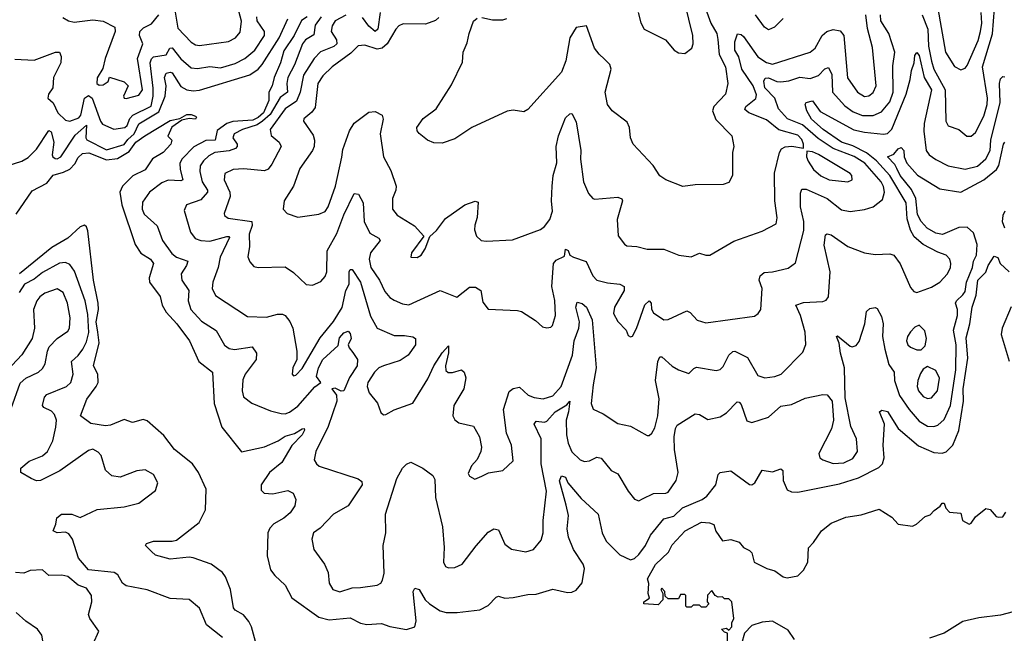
# Model space of a CAD drawing. Extents: x 1843161 to 1959474, y 907081 to 1016326.
# Tile 93 of 256: x 1870565 to 1875273, y 950185 to 953121. Entities that reach past the tile are written whole.
import ezdxf

# ---------------------------------------------------------------- set-up
doc = ezdxf.new("R2010")
doc.units = 0

msp = doc.modelspace()

# ---------------------------------------------------------------- linework, layer by layer
at = {"layer": '0CON20XD'}
for points in [[(1873521.4, 953155), (1873535, 953106.7), (1873551.2, 953075), (1873653.3, 953025), (1873693.8, 952975), (1873715, 952962), (1873745, 952960), (1873779.2, 952985), (1873785.7, 953005), (1873784.3, 953045), (1873727.5, 953275)], [(1871305, 953175.7), (1871321, 953081), (1871385, 953013.8), (1871405, 953000.4), (1871425, 952997.3), (1871564, 953016), (1871597.1, 953035), (1871619.3, 953060.7)], [(1871619.3, 953060.7), (1871625.8, 953114.2), (1871606.4, 953186.4)], [(1873844.4, 953175), (1873868.9, 953105), (1873898.1, 953055), (1873902.9, 953027.1), (1873910.2, 952955), (1873939.7, 952895), (1873951.2, 952815), (1873940.5, 952765), (1873884.6, 952705), (1873877.8, 952685), (1873893.9, 952643.9), (1873970.6, 952565), (1873978.9, 952515), (1873973.1, 952485), (1873973.8, 952375), (1873955, 952342.5), (1873928.3, 952331.7), (1873795, 952331.4), (1873735, 952322.9), (1873655, 952354.2), (1873625, 952374.2), (1873593.4, 952423.4), (1873498, 952525), (1873485.8, 952555), (1873480, 952605), (1873470.3, 952630.3), (1873398, 952685), (1873375.8, 952715), (1873364.4, 952775), (1873393.1, 952885), (1873387.4, 952907.4), (1873361.8, 952931.8), (1873335, 952955.5), (1873314, 952985), (1873275, 953092), (1873226.4, 953083.6), (1873195, 953034.2), (1873175.7, 952925), (1873155, 952870), (1872995, 952691.2), (1872975, 952680), (1872925, 952688.8), (1872895.9, 952684.1), (1872727.5, 952605), (1872645, 952551.2), (1872585, 952530), (1872545, 952532.5), (1872515, 952544.2), (1872475, 952575.8), (1872465, 952590), (1872464.5, 952605), (1872495, 952648.6), (1872556.2, 952695), (1872630.3, 952809.7), (1872682.3, 952917.7), (1872686.2, 952965), (1872705, 953010), (1872714.2, 953055), (1872735.5, 953114.5), (1872751.9, 953128.1)], [(1874880.2, 953145), (1874906.5, 953075), (1874910, 952995), (1874925, 952923.1), (1874936.4, 952885), (1874990, 952785), (1874993.2, 952635), (1875005, 952613.3), (1875055.2, 952595.2), (1875093.3, 952563.3), (1875115, 952564.5), (1875135, 952580.5), (1875175, 952660), (1875190.4, 952715), (1875193.1, 952745), (1875168.3, 952895), (1875216.1, 953053.9), (1875225.8, 953174.2)], [(1874954.3, 953175), (1874991.2, 952965), (1875035, 952896.5), (1875065, 952881.9), (1875085, 952889.2), (1875095, 952902), (1875147.7, 953022.3), (1875158.9, 953065), (1875165.2, 953105), (1875162.8, 953155)], [(1870505, 952422.5), (1870575, 952444.6), (1870605, 952462.1), (1870645, 952501.5), (1870705, 952591.2), (1870715.1, 952585.1), (1870728.2, 952535), (1870720.7, 952475), (1870723.7, 952465), (1870735, 952457.6), (1870745, 952456), (1870762.7, 952465), (1870830.9, 952569.1), (1870885, 952616.3), (1870882, 952555), (1870886.6, 952546.6), (1870981, 952499), (1871065, 952523.6), (1871081.6, 952548.4), (1871113.3, 952575), (1871135, 952623), (1871230.2, 952679.8), (1871260.9, 952755), (1871265.2, 952805), (1871258.3, 952845), (1871265, 952865.3), (1871285, 952870.8), (1871295, 952866.3), (1871335, 952802.2), (1871365, 952784.7), (1871395, 952781.2), (1871425, 952783.3), (1871665, 952857.7), (1871705, 952884.8), (1871725, 952906.4), (1871805.5, 953034.5), (1871848, 953125)], [(1870542.2, 952932.2), (1870635, 952928.1), (1870735.7, 952965.7), (1870755.6, 952965.6), (1870762.9, 952945), (1870762.5, 952915), (1870726.7, 952845), (1870723.1, 952795), (1870702.9, 952765), (1870699.2, 952745), (1870725, 952722.9), (1870748, 952675), (1870785, 952639.6), (1870805, 952636), (1870848.8, 952651.2), (1870856.9, 952665), (1870874.6, 952745.4), (1870895, 952758.8), (1870911.9, 952745), (1870951.1, 952635), (1870961.2, 952621.2), (1871015, 952597.8), (1871068.1, 952605), (1871079.8, 952615), (1871091.8, 952648.2), (1871105.4, 952664.6), (1871193.2, 952706.8), (1871203.4, 952755), (1871203.4, 952793.4), (1871188.9, 952915), (1871195, 952934.6), (1871205, 952942.9), (1871265, 952953.4), (1871283.8, 952985), (1871295, 952987.2), (1871335, 952933.1), (1871385, 952890), (1871415, 952888), (1871475, 952897), (1871525, 952890.5), (1871595, 952911.1), (1871641.2, 952935), (1871689.4, 952975), (1871735.2, 953045), (1871736.2, 953065), (1871701, 953115), (1871699.6, 953135)], [(1870771.3, 953131.3), (1870798, 953115), (1870825, 953108.8), (1870915, 953120.8), (1870964, 953114), (1871020, 953085), (1871021.4, 953065), (1870973.2, 952935), (1870963.1, 952886.9), (1870935, 952843.3), (1870933.6, 952816.4), (1870945, 952807.3), (1870965, 952809.5), (1870987.5, 952825), (1870995, 952846.2), (1871065, 952823.1), (1871084.5, 952805), (1871061.5, 952755), (1871064, 952745), (1871073.6, 952743.6), (1871135, 952760.6), (1871152.3, 952785), (1871128.8, 952935), (1871154.5, 953005), (1871138.1, 953045), (1871140, 953065), (1871157.1, 953082.9), (1871195, 953101.4), (1871230, 953145)], [(1871940, 953135), (1871913.2, 953116.8), (1871876.8, 953045), (1871827.9, 952972.1), (1871812.1, 952915), (1871781.1, 952845), (1871772.8, 952805), (1871756.2, 952775), (1871755.9, 952735), (1871730.8, 952675), (1871705, 952652.7), (1871679.2, 952640.8), (1871585, 952633.5), (1871556.1, 952625), (1871508.9, 952591.1), (1871500.5, 952545), (1871455, 952542.5), (1871397.7, 952512.3), (1871341.8, 952455), (1871331.2, 952435), (1871331.7, 952405), (1871345, 952354.3), (1871335, 952350), (1871275, 952352.4), (1871245, 952341.2), (1871186.2, 952295), (1871152.6, 952247.4), (1871150.3, 952215), (1871160.5, 952190.5), (1871221.9, 952135), (1871248.8, 952065), (1871292.8, 952002.8), (1871315, 951984.2), (1871368.6, 951965), (1871362.7, 951945), (1871337.1, 951905), (1871341.2, 951875), (1871373.8, 951825), (1871370.3, 951775), (1871383.3, 951735), (1871435, 951679.2), (1871504.2, 951634.2), (1871544, 951564), (1871567.4, 951547.4), (1871592.6, 951542.6), (1871676.2, 951556.2), (1871697.1, 951525), (1871696.4, 951495), (1871642.5, 951425), (1871632.6, 951397.4), (1871629.5, 951345), (1871635, 951316.7), (1871675, 951285.5), (1871765, 951248.7), (1871815, 951236.2), (1871835, 951235.4), (1871855, 951242.9), (1871895, 951271.6), (1871976.2, 951363.8), (1872005, 951384.4), (1871984.1, 951414.1), (1871993.8, 951455), (1872014.9, 951495), (1872088.1, 951561.9), (1872095, 951598.6), (1872115, 951622.5), (1872135, 951630), (1872145, 951620), (1872149.4, 951595), (1872136.2, 951565), (1872140.2, 951550.2), (1872158.2, 951528.2), (1872180.6, 951495), (1872179, 951465), (1872141.6, 951408.4), (1872115, 951345.3), (1872103, 951343), (1872073, 951357), (1872057.5, 951355), (1872080.6, 951325), (1872081.1, 951295), (1872040.4, 951175), (1871981.5, 951055), (1871973.5, 951015), (1871984.4, 950995), (1871997.5, 950985), (1872183.4, 950923.4), (1872200.6, 950910.6), (1872203.1, 950895), (1872136.1, 950795), (1872065.6, 950755), (1872002.2, 950687.8), (1871970, 950665), (1871962.5, 950635), (1871972, 950585), (1872022.9, 950515), (1872039.4, 950475), (1872045.6, 950425), (1872062.5, 950395), (1872096.3, 950383.7), (1872155, 950401.9), (1872195, 950404.5), (1872275, 950414.4), (1872292, 950425), (1872300.5, 950439.5), (1872307.3, 950472.7), (1872302.9, 950605), (1872315.3, 950665), (1872314.6, 950755), (1872368.5, 950925), (1872395.5, 950974.5), (1872415, 950993.8), (1872435, 951003.3), (1872493.3, 950975), (1872539.7, 950939.7), (1872550.5, 950920.5), (1872553.6, 950835), (1872586.1, 950695), (1872595.4, 950594.6), (1872591.8, 950525), (1872600.6, 950505), (1872615, 950497.5), (1872645, 950498.9), (1872680.8, 950515), (1872746.9, 950603.1), (1872805, 950668), (1872832.5, 950685), (1872855, 950680), (1872885, 950612), (1872916.8, 950586.8), (1872985.6, 950574.4), (1873021.2, 950585), (1873058.9, 950631.1), (1873068.5, 950665), (1873068.2, 950725), (1873083.2, 950865), (1873057.9, 950995), (1873058.3, 951115), (1873024.5, 951185.5), (1873035, 951200.4), (1873075, 951195.7), (1873085, 951200), (1873125, 951244.8), (1873181.5, 951278.5), (1873195, 951295.4), (1873189.8, 951245), (1873177.7, 951205), (1873179.6, 951135), (1873187.6, 951095), (1873205, 951052.7), (1873245, 951014.5), (1873265, 951006.2), (1873289.9, 951010.1), (1873325, 951027.5), (1873345, 951023.3), (1873393.1, 950963.1), (1873425, 950947.5), (1873474.5, 950865), (1873505, 950827.1), (1873525, 950818), (1873542.4, 950827.6)], [(1872007, 953135), (1871978.6, 953095), (1871971.4, 953048.6), (1871931.4, 953025), (1871917.6, 953005), (1871879.6, 952905), (1871847.1, 952845), (1871841.7, 952815), (1871845.8, 952774.2), (1871811, 952749), (1871762.2, 952667.8), (1871726.8, 952635), (1871701.3, 952618.7), (1871630, 952595), (1871590.4, 952575), (1871584.7, 952555), (1871604.7, 952524.7), (1871605.4, 952515), (1871596.7, 952505), (1871566.3, 952493.7), (1871497.5, 952485), (1871469.9, 952470.1), (1871444.1, 952445), (1871428.2, 952421.8), (1871426.3, 952395), (1871437.1, 952345), (1871462.5, 952305), (1871462.4, 952295), (1871431.5, 952258.5), (1871362, 952235), (1871352.2, 952207.8), (1871381.2, 952105), (1871404.8, 952074.8), (1871431.2, 952065), (1871475, 952060.7), (1871555, 952083.1), (1871565, 952084.2), (1871568.2, 952078.2), (1871524.3, 951985), (1871513.4, 951935), (1871488.2, 951865), (1871486, 951835), (1871501.8, 951801.8), (1871655, 951700.4), (1871745, 951697.7), (1871798.3, 951711.7), (1871822.1, 951712.1), (1871835, 951705.8), (1871857.3, 951677.3), (1871871.5, 951645), (1871890, 951535), (1871890.8, 951495), (1871870.8, 951455), (1871867.5, 951425), (1871875, 951417.5), (1871885, 951420), (1871915, 951452), (1872001.6, 951598.4), (1872065, 951676.2), (1872106.7, 951743.3), (1872125.2, 951824.8), (1872140.8, 951855), (1872140, 951915), (1872145, 951925.5), (1872155, 951925.5), (1872195.1, 951865.1), (1872243, 951703), (1872274.3, 951644.3), (1872355, 951609.6), (1872405, 951609.2), (1872445, 951603.1), (1872457.5, 951595), (1872456.9, 951565), (1872421.8, 951515), (1872385, 951490.6), (1872305, 951464.4), (1872282.1, 951455), (1872261.3, 951435), (1872229.2, 951385), (1872226.2, 951365), (1872236.1, 951336.1), (1872275.4, 951285.4), (1872291.3, 951241.3), (1872305, 951230), (1872315, 951232), (1872355.4, 951254.6), (1872445, 951286), (1872516.8, 951403.2), (1872544.8, 951465), (1872585, 951526.5), (1872615, 951560), (1872615, 951526.7), (1872600.3, 951465), (1872602.4, 951442.4), (1872613.5, 951433.5), (1872635, 951432.9), (1872677.5, 951445), (1872690.8, 951435), (1872697.6, 951407.6), (1872688.9, 951355), (1872640.3, 951275), (1872636.5, 951225), (1872645, 951206), (1872665, 951191.4), (1872735, 951176.2), (1872764, 951125), (1872773.8, 951075), (1872770, 951055), (1872753.2, 951016.8), (1872725, 950986.2), (1872709.7, 950949.7), (1872715, 950936.2), (1872741.7, 950921.7), (1872775, 950937.1), (1872807.4, 950952.6), (1872875.9, 950964.1), (1872925, 951010), (1872916.2, 951085), (1872892.3, 951142.3), (1872878.8, 951255), (1872905, 951342), (1872925, 951355.7), (1872955, 951362), (1872995.7, 951325), (1873025, 951313.1), (1873067.3, 951307.3), (1873115, 951321.9), (1873154, 951365), (1873209, 951515), (1873216.6, 951585), (1873238.8, 951645), (1873241.4, 951675), (1873224.8, 951745.2), (1873230.5, 951769.5), (1873255, 951762.4), (1873274.7, 951745), (1873301.6, 951685), (1873321.4, 951455), (1873306.5, 951373.5), (1873298.2, 951285), (1873306.7, 951256.7), (1873354.7, 951234.7), (1873425, 951188.9), (1873485, 951175.6), (1873565, 951130.8), (1873575, 951130.8), (1873588, 951142), (1873601.7, 951168.3), (1873616.1, 951225), (1873623.2, 951306.8), (1873605.6, 951395), (1873615.9, 951485), (1873625, 951508.1), (1873635, 951508.5), (1873685, 951463.5), (1873715, 951445.5), (1873765, 951427.5), (1873787.8, 951452.2), (1873801.8, 951458.2), (1873895, 951441.9), (1873913.6, 951446.4), (1873928.1, 951461.9), (1873956.4, 951515), (1873975, 951533.5), (1873985, 951535.4), (1874045.3, 951505.3), (1874095, 951418), (1874127.1, 951407.1), (1874175, 951412.9), (1874205.8, 951425), (1874309.5, 951529.5), (1874323.9, 951566.1), (1874320, 951625), (1874298.2, 951705), (1874276.7, 951755), (1874312.5, 951767.5), (1874405, 951771.9), (1874420.4, 951779.6), (1874431.5, 951795), (1874440, 951915), (1874411.9, 952041.9), (1874418.6, 952091.4), (1874425, 952095.8), (1874445, 952091.9), (1874525, 952035.6), (1874605, 952005.7), (1874655, 951997.5), (1874725, 952000), (1874745, 951994), (1874775, 951953.3), (1874825, 951838.8), (1874840.7, 951820.7), (1874855, 951815.8), (1874925, 951840.5), (1874964.3, 951865), (1875001.1, 951905), (1875015.5, 951935), (1875016.9, 951955), (1875012.5, 951975), (1874995, 951994.2), (1874955, 952008.1), (1874885, 952045.6), (1874841.7, 952081.7)], [(1872125, 953143.5), (1872073.3, 953115), (1872058.4, 953091.6), (1872054.7, 953065.3), (1872080.7, 953025), (1872081.4, 953005), (1872067.5, 952992.5), (1872003.2, 952966.8), (1871972.4, 952935), (1871922, 952855), (1871905.5, 952775), (1871888.8, 952731.2), (1871834.3, 952695), (1871762.7, 952595), (1871766.9, 952566.9), (1871805.7, 952535.7), (1871816, 952515), (1871770.9, 952429.1), (1871754, 952406), (1871735, 952397.5), (1871637.6, 952407.6), (1871586.2, 952403.8), (1871545.3, 952384.7), (1871542.9, 952355), (1871569.2, 952295), (1871571.1, 952275), (1871543.3, 952193.3), (1871545, 952184), (1871562, 952172), (1871675.4, 952155), (1871676.7, 952136.7), (1871661.6, 952095), (1871664.6, 952035), (1871656.4, 951986.4), (1871665, 951962), (1871685, 951940.6), (1871705, 951934.5), (1871835, 951937.8), (1871875, 951911.1), (1871935, 951854.5), (1871965, 951851.1), (1872005, 951868.1), (1872025, 951892), (1872033.5, 951915), (1872034.6, 952015), (1872081.4, 952098.7), (1872115, 952186.7), (1872165, 952289.2), (1872185, 952285.7), (1872207.3, 952245), (1872212.6, 952155), (1872239.9, 952099.9), (1872282.9, 952075), (1872289.4, 952065), (1872242.6, 952005), (1872236.2, 951975), (1872243.7, 951935), (1872285.2, 951875.2), (1872311, 951821), (1872335, 951791.5), (1872355, 951778.2), (1872395, 951761.2), (1872425, 951756.5), (1872575, 951824.4), (1872655, 951792.9), (1872715, 951841.1), (1872745, 951840.5), (1872769.5, 951825), (1872778.8, 951768.8), (1872805, 951735.8), (1872945, 951730), (1872964.1, 951724.1), (1873031.2, 951681.2), (1873065, 951652), (1873085, 951646.2), (1873105, 951650), (1873112.5, 951657.5), (1873126.4, 951705), (1873123.1, 951776.9), (1873110.2, 951845), (1873116.9, 951955), (1873130.1, 951969.9), (1873170.7, 951989.3), (1873175, 952022.7), (1873187, 952017), (1873195.6, 951995), (1873213.1, 951985), (1873273.8, 951963.8), (1873306.2, 951895), (1873324.8, 951874.8), (1873375, 951861.2), (1873435, 951856.2), (1873455.7, 951845), (1873455.6, 951825), (1873409.1, 951745), (1873404.4, 951715), (1873425, 951676.2), (1873465.6, 951635.6), (1873475, 951610), (1873485, 951603.8), (1873495, 951606.7), (1873515, 951643.8), (1873553.8, 951756.2), (1873575, 951775.4), (1873583.6, 951765), (1873585.7, 951735.7), (1873595, 951718.5), (1873645, 951684.5), (1873665, 951686.7), (1873755, 951728.1), (1873770.5, 951720.5), (1873805, 951683.6), (1873845, 951670.9), (1874078, 951702), (1874096, 951715), (1874108.1, 951735), (1874114.6, 951835), (1874101.4, 951875), (1874105.3, 951895), (1874125, 951911.7), (1874165, 951914.5), (1874238.7, 951931.3), (1874275, 951957.5), (1874315, 952112.5), (1874313.5, 952155), (1874298.2, 952225), (1874298.6, 952291.4), (1874305, 952310), (1874325, 952310.4), (1874426.4, 952265), (1874495, 952210.7), (1874535, 952204), (1874605, 952212.5), (1874645.7, 952225), (1874689.9, 952260.1), (1874699.5, 952295), (1874695, 952323.1), (1874683.3, 952345), (1874605.2, 952435), (1874555, 952465.7), (1874455, 952505.4), (1874383.1, 952553.1), (1874308.1, 952618.1), (1874236.4, 952646.4), (1874193.6, 952695), (1874175, 952745.7), (1874128.5, 952795), (1874122.5, 952827.5), (1874129.2, 952840.8), (1874145, 952843.5), (1874185, 952825.8), (1874205, 952824.2), (1874241.9, 952828.1), (1874295, 952845.8), (1874345, 952840.3), (1874385, 952853.6), (1874415, 952885.6), (1874432.9, 952892.9), (1874448.1, 952858.1), (1874450.8, 952775), (1874509.6, 952709.6), (1874549.8, 952679.8), (1874595, 952662.1), (1874645, 952661.9), (1874685, 952680.6), (1874725, 952728.7), (1874741.6, 952775), (1874740.2, 952899.8), (1874749.3, 952965), (1874720.7, 953055), (1874682.4, 953115), (1874680.8, 953145)], [(1872569.1, 953130.9), (1872552.7, 953117.3), (1872505, 953100.2), (1872398, 953102), (1872377.9, 953092.1), (1872364, 953075), (1872322.3, 953005), (1872297.9, 952985), (1872275, 952980.5), (1872215, 952999.7), (1872183.7, 952996.3), (1872148.8, 952961.2), (1872059.7, 952895), (1872015, 952852.2), (1871990.4, 952815), (1871978.3, 952701.7), (1871962.1, 952677.9), (1871923.8, 952646.2), (1871921.9, 952635), (1871968.3, 952568.3), (1871974.6, 952545), (1871972.5, 952515), (1871964.6, 952495), (1871905, 952409.4), (1871874.6, 952325), (1871830.5, 952255), (1871825.6, 952215), (1871843.9, 952193.9), (1871895, 952175.7), (1871995, 952191.1), (1872025, 952203.3), (1872040, 952225), (1872075, 952324.2), (1872106.2, 952463.8), (1872109.5, 952500.5), (1872141.5, 952588.5), (1872163.9, 952626.1), (1872235, 952678.2), (1872265, 952682.2), (1872298, 952665), (1872303.1, 952645), (1872288.5, 952575), (1872305.4, 952465), (1872339.6, 952399.6), (1872365.9, 952325), (1872364.3, 952305), (1872346.9, 952265), (1872347.1, 952215), (1872369.4, 952185), (1872452.5, 952135), (1872497.5, 952085), (1872438, 952005), (1872435, 951984), (1872465, 951983.1), (1872484, 951995), (1872503.8, 952025), (1872526.2, 952083.8), (1872557.4, 952112.6), (1872600.6, 952169.4), (1872693.3, 952235), (1872743, 952253), (1872757.7, 952247.7), (1872752.9, 952175), (1872742, 952138), (1872739.1, 952115), (1872748.9, 952085), (1872772, 952065), (1872795, 952061.5), (1872922, 952068), (1873055, 952117.1), (1873075, 952131.4), (1873099.7, 952165), (1873113.1, 952205), (1873107.8, 952255), (1873110.5, 952325), (1873116, 952375), (1873133.4, 952436.6), (1873130.8, 952515), (1873140.7, 952565), (1873175, 952651.2), (1873195, 952671.2), (1873205, 952672.5), (1873225, 952632.5), (1873247.5, 952495), (1873246.7, 952453.3), (1873260.7, 952345), (1873285, 952290), (1873305, 952265.6), (1873315, 952262.1), (1873425, 952272.1), (1873444.5, 952264.5), (1873446.5, 952255), (1873422.5, 952165), (1873427, 952087), (1873456.3, 952046.3), (1873468.3, 952038.3), (1873515.4, 952035.4), (1873565, 952022.5), (1873645, 952022.9), (1873716, 951994), (1873775, 951985.7), (1873815, 952004.3), (1873845, 951993.5), (1873865.5, 951994.5), (1873978.8, 952061.2), (1874115, 952108.9), (1874181.2, 952145), (1874187.3, 952172.7), (1874175.4, 952255), (1874173.4, 952386.6), (1874198.1, 952485), (1874207.5, 952502.5), (1874225, 952513.3), (1874256.1, 952516.1), (1874313, 952507), (1874313.3, 952525), (1874305, 952547.5), (1874285, 952569.2), (1874194, 952594), (1874135, 952642.4), (1874051.9, 952675), (1874031.5, 952691.5), (1874036.2, 952705), (1874085, 952744.6), (1874087.9, 952762.1), (1874072, 952805), (1874018.1, 952885), (1874003.1, 952943.1), (1873984.3, 952975), (1873983.6, 953015), (1873997.1, 953052.9), (1874015, 953050.5), (1874025, 953040), (1874095, 952942.9), (1874135, 952916.4), (1874165, 952908.8), (1874344.3, 952965.7), (1874367.7, 952985), (1874402, 953045), (1874423.6, 953065), (1874455, 953074.2), (1874487.7, 953067.7), (1874506, 953045), (1874523.6, 952843.6), (1874570.4, 952775), (1874605, 952754.1), (1874625, 952756.8), (1874645, 952772.3), (1874659.7, 952805), (1874641.8, 952988.2), (1874618.8, 953078.8), (1874610.2, 953145)], [(1872288.1, 953155), (1872277.3, 953075), (1872265.2, 953064.8), (1872235, 953090), (1872205, 953131.9)], [(1872775, 953131.5), (1872825, 953120.3), (1872875, 953121.2), (1872895, 953127.2)], [(1874215, 953127.5), (1874174.3, 953085), (1874145, 953073.3), (1874126.1, 953086.1), (1874083.6, 953145)], [(1874841.7, 952081.7), (1874823.5, 952113.5), (1874808.3, 952168.3), (1874803.9, 952245), (1874725, 952375.2), (1874660.9, 952445), (1874614, 952484), (1874547.9, 952517.9), (1874494, 952535), (1874406, 952595), (1874350.6, 952645), (1874329.2, 952685), (1874321.2, 952715), (1874325.8, 952725), (1874355, 952732.1), (1874392.5, 952682.5), (1874553.8, 952593.8), (1874605, 952582.6), (1874695, 952573), (1874714, 952576), (1874735, 952597.1), (1874803, 952765), (1874822.9, 952835), (1874828.3, 952878.3), (1874841.6, 952915), (1874845, 952949.2), (1874855, 952963.5), (1874865, 952949.4), (1874889.3, 952845), (1874924.8, 952785), (1874889.8, 952625), (1874887.2, 952587.2), (1874899.6, 952495), (1874912.9, 952475), (1874945, 952452.2), (1875005, 952422.3), (1875085.4, 952405.4), (1875145, 952419.7), (1875184.7, 952455), (1875204.5, 952495), (1875208.8, 952545), (1875252.8, 952725), (1875250.4, 952815), (1875255, 952837.5), (1875265, 952849.6), (1875275, 952847.7)], [(1870548.9, 952191.1), (1870625, 952302.9), (1870695, 952338.1), (1870725, 952377.5), (1870775, 952390.9), (1870804.3, 952405.7), (1870828.7, 952431.3), (1870845, 952461.9), (1870865, 952480), (1870895.6, 952484.4), (1870979.8, 952449.8), (1871033, 952457), (1871088.9, 952491.1), (1871120.6, 952535), (1871163.8, 952565), (1871285, 952639), (1871331.1, 952648.9), (1871365, 952666.9), (1871385, 952667.3), (1871405, 952659.2), (1871410, 952655), (1871405.7, 952645), (1871375, 952648.1), (1871340.2, 952639.8), (1871293.2, 952606.7), (1871274.1, 952564.1), (1871292.5, 952545), (1871288, 952525), (1871251.9, 952485), (1871200.8, 952455), (1871165, 952401.9), (1871106.8, 952373.2), (1871056.6, 952325), (1871044.3, 952295), (1871053.6, 952235), (1871116.9, 952045), (1871144.1, 952004.1), (1871191.4, 951975), (1871204.4, 951955), (1871184, 951886), (1871185.5, 951865), (1871236.4, 951796.4), (1871247.1, 951755), (1871265, 951720.8), (1871316, 951666), (1871377.8, 951585), (1871422.5, 951485), (1871486.9, 951435), (1871494.8, 951285), (1871531.6, 951171.6), (1871625, 951053.6), (1871735, 951077.3), (1871800.5, 951105), (1871835, 951127.6), (1871879.6, 951140.4), (1871915, 951162.5), (1871925.5, 951165.5), (1871926.5, 951156.5), (1871916.1, 951135), (1871866.1, 951083.9), (1871818, 951002), (1871759.1, 950955), (1871720, 950895), (1871719.1, 950869.1), (1871734.6, 950854.6), (1871775, 950852.1), (1871847.8, 950867.8), (1871873.3, 950855), (1871886.2, 950825), (1871880, 950795), (1871858.1, 950761.9), (1871828.6, 950735), (1871781, 950709), (1871761.5, 950688.5), (1871750.9, 950665), (1871747.9, 950555), (1871765, 950489.2), (1871785, 950461.1), (1871834.5, 950415), (1871866.5, 950355), (1871995, 950261.2), (1872045, 950249.4), (1872145, 950258.4), (1872195, 950233.8), (1872225, 950226.9)], [(1873542.4, 950827.6), (1873595, 950854.4), (1873655, 950855.8), (1873665, 950860.8), (1873703.4, 950916.6), (1873713.1, 950955), (1873695.7, 951065), (1873694.8, 951125.2), (1873700.8, 951165), (1873709.3, 951180.7), (1873795, 951234.3), (1873815, 951231.4), (1873855, 951208.5), (1873915, 951221.3), (1873945, 951239.6), (1873995, 951292.9), (1874005, 951291.4), (1874015, 951279.2), (1874042, 951202), (1874065, 951193.1), (1874145, 951218.9), (1874205, 951272.2), (1874255, 951280), (1874320.2, 951309.8), (1874405, 951327.5), (1874425.5, 951325.5), (1874450, 951295), (1874455.4, 951205), (1874446.8, 951163.2), (1874386.4, 951045), (1874391.4, 951025), (1874405.3, 951015.3), (1874455, 950997.7), (1874505, 951001), (1874548.4, 951021.6), (1874570.9, 951055), (1874566.8, 951115), (1874539.1, 951175), (1874511.8, 951311.8), (1874508.4, 951455), (1874489.6, 951525), (1874483.5, 951573.5), (1874470, 951605), (1874475, 951608.2), (1874535, 951559.5), (1874545, 951555.5), (1874565, 951561.9), (1874578.1, 951581.9), (1874605.4, 951665), (1874613.8, 951725), (1874630.5, 951739.5), (1874655, 951743.8), (1874665, 951738.8), (1874685, 951700), (1874693.6, 951665), (1874690.5, 951605), (1874701, 951545), (1874721.2, 951471.2), (1874746.5, 951435), (1874747.6, 951395), (1874772.3, 951322.3), (1874817.8, 951255), (1874865, 951199.1), (1874905, 951175.9), (1874935, 951174), (1874955, 951180.4), (1874985, 951207.5), (1875015.2, 951275), (1875041.7, 951445), (1875042, 951565), (1875030.2, 951635), (1875049.3, 951705), (1875049, 951735), (1875040, 951765), (1875043.6, 951776.4), (1875075, 951803.7), (1875085, 951821.1), (1875092.3, 951865), (1875120.7, 951935), (1875124.7, 951965.3), (1875140.3, 951995), (1875142.5, 952045), (1875125, 952101.1), (1875095, 952128.9), (1875055, 952126.4), (1874977.4, 952092.6), (1874945, 952099.7), (1874903.5, 952123.5), (1874875.9, 952155), (1874858.1, 952188.1), (1874849, 952265), (1874828.9, 952308.9), (1874775, 952374.8), (1874758.9, 952408.9), (1874748.7, 952428.7), (1874714, 952465), (1874745, 952477.9), (1874765, 952503.5), (1874779.2, 952509.2), (1874792.9, 952495), (1874794.6, 952464.6), (1874806.5, 952435), (1874857.3, 952377.3), (1874965, 952311.7), (1875065, 952295.6), (1875175.3, 952355), (1875235.8, 952404.2), (1875246.7, 952423.3), (1875268.4, 952525), (1875275, 952534.6)], [(1874525, 952344.5), (1874545.8, 952355), (1874544.3, 952375), (1874535.7, 952385), (1874385, 952476.3), (1874355, 952488.4), (1874328.8, 952491.2), (1874327.7, 952465), (1874335, 952444.5), (1874360.7, 952405), (1874395, 952373.8), (1874434.8, 952354.8), (1874525, 952344.5)], [(1875275.2, 952204.8), (1875265.2, 952184.8), (1875262.9, 952155), (1875273.9, 952125)], [(1871693.1, 950145), (1871673.8, 950215), (1871660.6, 950240.6), (1871635, 950273.3), (1871595.2, 950295.2), (1871587, 950307), (1871573.4, 950395), (1871550, 950455), (1871535, 950476.2), (1871481.4, 950515), (1871395, 950545.8), (1871375, 950549), (1871285, 950539), (1871215, 950558.8), (1871195, 950575.6), (1871166, 950605), (1871172, 950615), (1871205, 950626), (1871295, 950625.3), (1871315, 950630.4), (1871424, 950715), (1871453.8, 950776.2), (1871456.2, 950875), (1871419.4, 950955), (1871392.2, 950995), (1871304.8, 951064.8), (1871255, 951131.2), (1871175, 951201.5), (1871155, 951207.7), (1871105, 951192.9), (1871065, 951208.2), (1870999.5, 951180.5), (1870975, 951176.8), (1870905, 951188.9), (1870856.2, 951225), (1870885.5, 951305), (1870931.6, 951365), (1870940, 951385), (1870938.5, 951425), (1870918.1, 951465), (1870945.9, 951574.1), (1870938.2, 951625), (1870930.4, 951675), (1870942.4, 951735), (1870941.2, 951765), (1870917.5, 951875), (1870890.3, 952110.3), (1870885, 952130), (1870875, 952138), (1870855, 952130), (1870795, 952075.2), (1870718.9, 952031.1), (1870565, 951905.6)], [(1871535.6, 950165), (1871458.6, 950225), (1871425.7, 950305), (1871375, 950345.7), (1871285, 950350.6), (1871175, 950392.1), (1871075, 950412.2), (1871057.5, 950425), (1871034.4, 950464.4), (1871017.5, 950475), (1870895, 950487.9), (1870846.2, 950545), (1870818.1, 950635), (1870800.9, 950660.9), (1870785, 950669.1), (1870745, 950666.2), (1870725.7, 950675), (1870737.3, 950707.3), (1870742.4, 950737.6), (1870764.6, 950755.4), (1870815, 950755.4), (1870855, 950738.8), (1870935, 950777.1), (1871065, 950789.4), (1871135, 950808), (1871215, 950868.8), (1871225.7, 950905), (1871205.4, 950945.4), (1871165, 950966.9), (1871125, 950961.9), (1871045, 950932.2), (1871005, 950938.5), (1870975.5, 950965), (1870955, 951035.7), (1870941.1, 951051.1), (1870915, 951065.4), (1870895, 951058.8), (1870757.6, 950962.4), (1870665, 950915.9), (1870645, 950914.7), (1870620, 950925), (1870570, 950955), (1870571.1, 950975), (1870610.8, 951009.2), (1870675, 951034.1), (1870698, 951055), (1870723.6, 951105), (1870738.6, 951171.4), (1870741.4, 951205), (1870731, 951231), (1870717.8, 951247.8), (1870680.5, 951265), (1870674.2, 951275), (1870684.4, 951315), (1870695, 951326.7), (1870788.5, 951365), (1870810.5, 951385), (1870821.5, 951425), (1870812.7, 951485), (1870845.5, 951514.5), (1870867.6, 951545), (1870885, 951580), (1870895.7, 951624.3), (1870891.1, 951711.1), (1870877.6, 951775), (1870827.3, 951917.3), (1870805, 951950.4), (1870785, 951959.7), (1870755, 951955.2), (1870675, 951912), (1870635, 951878.9), (1870587.5, 951855), (1870563.2, 951815)], [(1872225, 950226.9), (1872295, 950230.9), (1872335, 950216.9), (1872415, 950202.2), (1872453.8, 950215), (1872461.1, 950245), (1872446.9, 950385), (1872455, 950400.6), (1872475.6, 950395), (1872504.4, 950345), (1872525, 950325.7), (1872575, 950292.2), (1872605, 950283.5), (1872656.4, 950283.6), (1872765, 950297.5), (1872805, 950318), (1872842.6, 950357.4), (1872855, 950362.2), (1872885, 950352.5), (1872925, 950355.5), (1872995, 950370.4), (1873035, 950371.2), (1873115, 950396.5), (1873185, 950380), (1873205, 950380.8), (1873225, 950390.8), (1873253.7, 950426.3), (1873265.7, 950495), (1873258.8, 950515), (1873213, 950585), (1873189.5, 950645), (1873183.3, 950685), (1873189, 950749), (1873178.4, 950798.4), (1873145.8, 950915), (1873155, 950937.5), (1873175, 950932), (1873185.6, 950905), (1873249.9, 950829.9), (1873330.6, 950755), (1873350, 950665), (1873369.1, 950625), (1873435, 950560), (1873485, 950536.7), (1873505, 950542.5), (1873525, 950561.8), (1873557.3, 950605), (1873581.1, 950655), (1873645, 950732.9), (1873693.3, 950745), (1873734.8, 950785.2), (1873828.6, 950825), (1873849.8, 950840.2), (1873893.3, 950895), (1873904, 950945), (1873915, 950953.8), (1873965, 950962), (1874055, 950896), (1874065, 950895.8), (1874080, 950905), (1874114.3, 950965.7), (1874165, 950958), (1874205, 950971.2), (1874213.8, 950963.8), (1874215, 950916.7), (1874235, 950871.9), (1874255, 950861.8), (1874285, 950860), (1874485, 950900.6), (1874575, 950928), (1874672.2, 950977.8), (1874690.5, 950995), (1874697.7, 951025), (1874693.9, 951085), (1874699.2, 951185), (1874675.8, 951245), (1874686.7, 951253.3), (1874715, 951246.6), (1874765, 951165.5), (1874862.3, 951082.3), (1874935, 951049.7), (1874975, 951046.7), (1874995, 951053.4), (1875026.8, 951085), (1875056, 951155), (1875077.1, 951295), (1875076.6, 951355), (1875098.3, 951501.7), (1875090.9, 951599.1), (1875108.5, 951665), (1875119.1, 951745), (1875137.7, 951802.3), (1875146.4, 951875), (1875185, 951913.5), (1875195.7, 951945), (1875225, 951989.2), (1875242.5, 951982.5), (1875253.6, 951953.6), (1875295.5, 951915)], [(1870525, 951260), (1870567.6, 951382.4), (1870595, 951405.7), (1870655.8, 951435), (1870675, 951451.4), (1870686.5, 951475), (1870697.5, 951535), (1870706.7, 951555), (1870744.2, 951595.8), (1870795, 951631.1), (1870802.9, 951645), (1870807.1, 951695), (1870794.6, 951765), (1870773.5, 951815), (1870745, 951832.9), (1870685, 951812.9), (1870661.5, 951795), (1870647.3, 951775), (1870631.1, 951735), (1870636.4, 951645), (1870624.6, 951595.4), (1870575, 951518), (1870505, 951442)], [(1875305, 951747.5), (1875262, 951645), (1875257, 951615), (1875296.4, 951486.4)], [(1874875, 951541.2), (1874895, 951560), (1874900, 951595), (1874892.4, 951632.4), (1874865, 951660), (1874845, 951650), (1874825, 951627.5), (1874810, 951605), (1874805.6, 951585), (1874812.2, 951565), (1874825, 951554.4), (1874855, 951541.4), (1874875, 951541.2)], [(1874905, 951308.2), (1874925, 951311.8), (1874952.8, 951345), (1874962.8, 951405), (1874945, 951443.1), (1874905, 951462), (1874885, 951448), (1874872.4, 951427.6), (1874859.2, 951395), (1874855.4, 951365), (1874862.3, 951345), (1874885, 951318.5), (1874905, 951308.2)], [(1873950, 950145), (1873950, 950185), (1873935, 950190), (1873920, 950205), (1873945, 950210), (1873955, 950200), (1873970, 950215), (1873970, 950235), (1873980, 950255), (1873970, 950335), (1873955, 950350), (1873935, 950350), (1873925, 950360), (1873905, 950357.5), (1873890, 950365), (1873875, 950390), (1873853, 950367), (1873852.5, 950335), (1873860, 950325), (1873845, 950310), (1873825, 950310), (1873815, 950320), (1873785, 950320), (1873775, 950310), (1873755, 950310), (1873750, 950315), (1873750, 950365), (1873745, 950370), (1873725, 950370), (1873715, 950350), (1873665, 950350), (1873651.7, 950361.7), (1873650, 950385), (1873635, 950400), (1873630, 950395), (1873640, 950375), (1873640, 950345), (1873618.3, 950321.7), (1873550, 950325), (1873550, 950335), (1873577, 950353), (1873570, 950375), (1873573, 950423), (1873566.7, 950445), (1873605, 950513.3), (1873667.5, 950572.5), (1873685, 950608.8), (1873746.2, 950675), (1873825, 950716.2), (1873863, 950713), (1873883.3, 950705), (1873893, 950673), (1873925, 950627.5), (1873965, 950633.8), (1874005, 950621.2), (1874026.2, 950595), (1874055, 950581.2), (1874065, 950570), (1874076.7, 950525), (1874137.5, 950495), (1874175, 950484.4), (1874215, 950454.4), (1874235, 950450.9), (1874285, 950459.1), (1874312.8, 950487.2), (1874333.5, 950525), (1874335.8, 950594.2), (1874361.2, 950618.8), (1874398, 950675), (1874445, 950712.5), (1874515, 950740), (1874588.7, 950751.3), (1874675, 950778), (1874735, 950740), (1874765, 950706.2), (1874833, 950697), (1874853.6, 950706.4), (1874895, 950743.3), (1874918.8, 950751.2), (1874937, 950773), (1874966.7, 950793.3), (1874975, 950807.5), (1874985, 950807.5), (1874993, 950783), (1875010, 950765), (1875065, 950760), (1875072.5, 950725), (1875105, 950707.5), (1875115, 950712.5), (1875135, 950742.5), (1875185, 950782.5), (1875205, 950776.7), (1875234.1, 950744.1), (1875245, 950740), (1875265, 950742.5), (1875280, 950765)], [(1870917.1, 950135), (1870944.2, 950195), (1870901.1, 950255), (1870893.6, 950275), (1870910, 950335), (1870909.2, 950365), (1870885, 950400.4), (1870845, 950414.5), (1870795, 950456.7), (1870767, 950463), (1870705, 950460.8), (1870675, 950488), (1870615.5, 950484.5), (1870585, 950472.5), (1870545, 950476.4)], [(1870527.6, 949812.4), (1870569.9, 949840.1), (1870588.1, 949861.9), (1870621.9, 949935), (1870634.2, 949995), (1870680.8, 950075), (1870684.1, 950104.1), (1870670.8, 950175), (1870650, 950205), (1870595, 950242.9), (1870548, 950285)], [(1875315, 950288.1), (1875255, 950271.8), (1875150.7, 950259.3), (1875075, 950240.4), (1874985.7, 950185), (1874915, 950162)], [(1874270, 950155), (1874240, 950200), (1874165, 950242.5), (1874115, 950237.5), (1874065, 950222.5), (1874030, 950185), (1874016.4, 950133.6)]]:
    msp.add_lwpolyline(points, dxfattribs=at)

doc.saveas('drawing.dxf')
